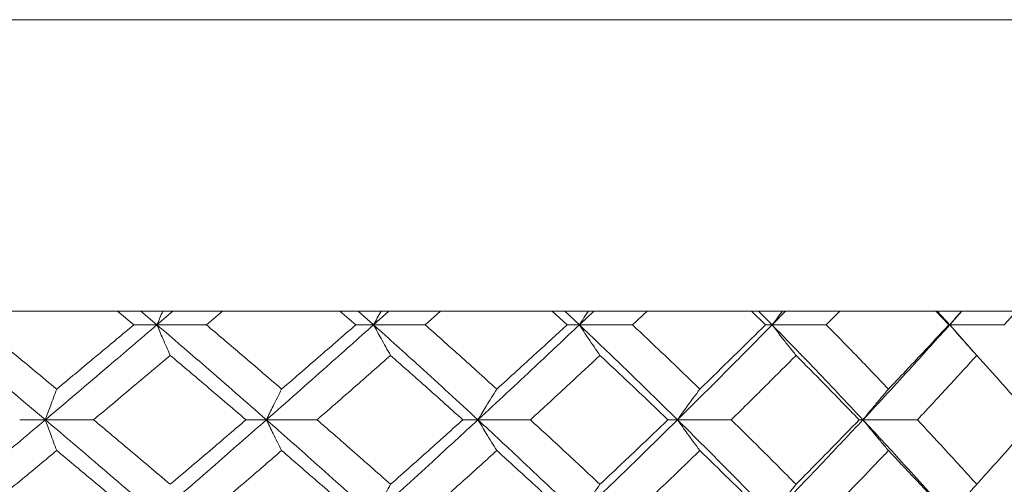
# Model space of a CAD drawing. Header units: inches. Extents: x -3.6 to 22.2, y -7.8 to 16.7.
# Tile 59 of 127: x 5.9 to 6.5, y 2 to 2.3. Entities that reach past the tile are written whole.
import ezdxf

# ---------------------------------------------------------------- set-up
doc = ezdxf.new("R2010")
doc.units = ezdxf.units.IN
doc.header["$MEASUREMENT"] = 0

msp = doc.modelspace()

# ---------------------------------------------------------------- linework, layer by layer
at = {"color": 7, "linetype": 'Continuous', "lineweight": 15}
for p, q in [((5.65417, 2.28765), (7.07849, 2.28765)), ((6.91599, 2.10065), (5.65401, 2.10065)), ((5.96736, 2.09183), (5.95677, 2.10065)), ((5.98219, 2.09183), (5.97181, 2.10065)), ((5.98219, 2.09183), (5.99245, 2.10065)), ((6.01395, 2.09183), (6.02434, 2.10065)), ((6.10982, 2.09183), (6.09965, 2.10065)), ((6.12124, 2.09183), (6.1113, 2.10065)), ((6.12124, 2.09183), (6.13104, 2.10065)), ((6.15439, 2.09183), (6.16429, 2.10065)), ((6.24547, 2.09183), (6.23585, 2.10065)), ((6.25337, 2.09183), (6.24398, 2.10065)), ((6.25337, 2.09183), (6.2626, 2.10065)), ((6.28753, 2.09183), (6.29684, 2.10065)), ((6.37285, 2.09183), (6.36387, 2.10065)), ((6.37713, 2.09183), (6.36838, 2.10065)), ((6.37713, 2.09183), (6.38569, 2.10065)), ((6.41193, 2.09183), (6.42054, 2.10065)), ((6.49054, 2.09183), (6.4823, 2.10065)), ((6.49116, 2.09183), (6.48315, 2.10065)), ((6.49116, 2.09183), (6.49895, 2.10065)), ((6.52622, 2.09183), (6.53404, 2.10065)), ((5.98219, 2.09183), (5.96736, 2.09183)), ((5.98219, 2.09183), (6.01395, 2.09183)), ((6.12124, 2.09183), (6.10982, 2.09183)), ((6.12124, 2.09183), (6.15439, 2.09183)), ((6.25337, 2.09183), (6.24547, 2.09183)), ((6.25337, 2.09183), (6.28753, 2.09183)), ((6.37713, 2.09183), (6.37285, 2.09183)), ((6.37713, 2.09183), (6.41193, 2.09183)), ((6.49116, 2.09183), (6.49054, 2.09183)), ((6.50839, 2.07232), (6.49116, 2.09183)), ((6.49116, 2.09183), (6.52622, 2.09183)), ((5.91053, 2.03087), (5.89406, 2.03087)), ((5.91053, 2.03087), (5.94148, 2.03087)), ((6.05249, 2.03087), (6.03934, 2.03087)), ((6.05249, 2.03087), (6.08499, 2.03087)), ((6.18827, 2.03087), (6.17859, 2.03087)), ((6.18827, 2.03087), (6.22196, 2.03087)), ((6.31639, 2.03087), (6.31029, 2.03087)), ((6.31639, 2.03087), (6.35091, 2.03087)), ((6.43544, 2.03087), (6.43299, 2.03087)), ((6.43544, 2.03087), (6.47042, 2.03087))]:
    msp.add_line(p, q, dxfattribs=at)
for points, knots in [([(5.98597, 2.10065), (5.98596, 2.10061), (5.98469, 2.09771), (5.98343, 2.09475), (5.98219, 2.09183)], [0, 0, 0, 0, 0.010761, 1, 1, 1, 1]), ([(6.1261, 2.10065), (6.12608, 2.10061), (6.12445, 2.09771), (6.12284, 2.09475), (6.12124, 2.09183)], [0, 0, 0, 0, 0.0107659, 1, 1, 1, 1]), ([(6.25925, 2.10065), (6.25923, 2.10061), (6.25726, 2.09771), (6.2553, 2.09475), (6.25337, 2.09183)], [0, 0, 0, 0, 0.010768, 1, 1, 1, 1]), ([(6.38396, 2.10065), (6.38393, 2.10061), (6.38164, 2.09771), (6.37938, 2.09475), (6.37713, 2.09183)], [0, 0, 0, 0, 0.010766, 1, 1, 1, 1]), ([(6.49886, 2.10065), (6.49884, 2.10061), (6.49625, 2.09771), (6.49369, 2.09475), (6.49116, 2.09183)], [0, 0, 0, 0, 0.010766, 1, 1, 1, 1]), ([(5.91053, 2.03087), (5.89701, 2.04227), (5.87288, 2.0626), (5.84846, 2.0829), (5.83773, 2.09183)], [0, 0, 0, 0, 0.560457, 1, 1, 1, 1]), ([(5.91783, 2.05056), (5.90852, 2.05827), (5.8919, 2.07204), (5.87514, 2.08578), (5.86777, 2.09183)], [0, 0, 0, 0, 0.560339, 1, 1, 1, 1]), ([(5.91053, 2.03087), (5.924, 2.04227), (5.94802, 2.0626), (5.97175, 2.0829), (5.98219, 2.09183)], [0, 0, 0, 0, 0.560457, 1, 1, 1, 1]), ([(5.91783, 2.05056), (5.92712, 2.05827), (5.94369, 2.07204), (5.96013, 2.08578), (5.96736, 2.09183)], [0, 0, 0, 0, 0.560339, 1, 1, 1, 1]), ([(5.99073, 2.07219), (5.98993, 2.074), (5.98832, 2.0776), (5.98547, 2.08413), (5.98343, 2.0889), (5.98219, 2.09183)], [0, 0, 0, 0, 0.279166, 0.558332, 1, 1, 1, 1]), ([(6.05249, 2.03087), (6.03946, 2.04227), (6.01621, 2.0626), (5.99257, 2.0829), (5.98219, 2.09183)], [0, 0, 0, 0, 0.560457, 1, 1, 1, 1]), ([(6.06225, 2.05056), (6.05328, 2.05827), (6.03727, 2.07204), (6.02107, 2.08578), (6.01395, 2.09183)], [0, 0, 0, 0, 0.560339, 1, 1, 1, 1]), ([(6.05249, 2.03087), (6.06543, 2.04227), (6.08854, 2.0626), (6.11126, 2.0829), (6.12124, 2.09183)], [0, 0, 0, 0, 0.560457, 1, 1, 1, 1]), ([(6.06225, 2.05056), (6.07118, 2.05827), (6.08712, 2.07204), (6.10288, 2.08578), (6.10982, 2.09183)], [0, 0, 0, 0, 0.5603389, 1, 1, 1, 1]), ([(6.13219, 2.07219), (6.13117, 2.074), (6.12911, 2.0776), (6.12546, 2.08413), (6.12284, 2.0889), (6.12124, 2.09183)], [0, 0, 0, 0, 0.279167, 0.558335, 1, 1, 1, 1]), ([(6.18827, 2.03087), (6.17587, 2.04227), (6.15376, 2.0626), (6.13117, 2.0829), (6.12124, 2.09183)], [0, 0, 0, 0, 0.5604574, 1, 1, 1, 1]), ([(6.20038, 2.05056), (6.19185, 2.05827), (6.17663, 2.07204), (6.16118, 2.08578), (6.15439, 2.09183)], [0, 0, 0, 0, 0.560338, 1, 1, 1, 1]), ([(6.18827, 2.03087), (6.20056, 2.04227), (6.22249, 2.0626), (6.24394, 2.0829), (6.25337, 2.09183)], [0, 0, 0, 0, 0.560457, 1, 1, 1, 1]), ([(6.20038, 2.05056), (6.20886, 2.05827), (6.224, 2.07204), (6.23892, 2.08578), (6.24547, 2.09183)], [0, 0, 0, 0, 0.560339, 1, 1, 1, 1]), ([(6.26661, 2.07219), (6.26537, 2.074), (6.26289, 2.0776), (6.25847, 2.08413), (6.25531, 2.0889), (6.25337, 2.09183)], [0, 0, 0, 0, 0.279169, 0.558336, 1, 1, 1, 1]), ([(6.31639, 2.03087), (6.30477, 2.04227), (6.28404, 2.0626), (6.26274, 2.0829), (6.25337, 2.09183)], [0, 0, 0, 0, 0.560457, 1, 1, 1, 1]), ([(6.33072, 2.05056), (6.32272, 2.05827), (6.30846, 2.07204), (6.29392, 2.08578), (6.28753, 2.09183)], [0, 0, 0, 0, 0.56034, 1, 1, 1, 1]), ([(6.31639, 2.03087), (6.32789, 2.04227), (6.34841, 2.0626), (6.36836, 2.0829), (6.37713, 2.09183)], [0, 0, 0, 0, 0.5604574, 1, 1, 1, 1]), ([(6.33072, 2.05056), (6.33866, 2.05827), (6.35282, 2.07204), (6.36673, 2.08578), (6.37285, 2.09183)], [0, 0, 0, 0, 0.5603386, 1, 1, 1, 1]), ([(6.39252, 2.07219), (6.39107, 2.074), (6.38819, 2.0776), (6.38305, 2.08413), (6.37938, 2.0889), (6.37713, 2.09183)], [0, 0, 0, 0, 0.279166, 0.558334, 1, 1, 1, 1]), ([(6.43544, 2.03087), (6.42473, 2.04227), (6.4056, 2.0626), (6.38583, 2.0829), (6.37713, 2.09183)], [0, 0, 0, 0, 0.560457, 1, 1, 1, 1]), ([(6.45184, 2.05056), (6.44447, 2.05827), (6.43131, 2.07204), (6.41785, 2.08578), (6.41193, 2.09183)], [0, 0, 0, 0, 0.560339, 1, 1, 1, 1]), ([(6.43544, 2.03087), (6.44603, 2.04227), (6.46491, 2.0626), (6.48315, 2.0829), (6.49116, 2.09183)], [0, 0, 0, 0, 0.560458, 1, 1, 1, 1]), ([(6.45184, 2.05056), (6.45915, 2.05827), (6.47219, 2.07204), (6.48493, 2.08578), (6.49054, 2.09183)], [0, 0, 0, 0, 0.560339, 1, 1, 1, 1]), ([(6.50852, 2.07219), (6.50689, 2.074), (6.50364, 2.0776), (6.49784, 2.08413), (6.4937, 2.0889), (6.49116, 2.09183)], [0, 0, 0, 0, 0.279166, 0.558335, 1, 1, 1, 1]), ([(5.94148, 2.03087), (5.95072, 2.03859), (5.9672, 2.05237), (5.98354, 2.06614), (5.99073, 2.07219)], [0, 0, 0, 0, 0.560273, 1, 1, 1, 1]), ([(6.03934, 2.03087), (6.03031, 2.03859), (6.01419, 2.05237), (5.99789, 2.06614), (5.99073, 2.07219)], [0, 0, 0, 0, 0.560273, 1, 1, 1, 1]), ([(6.08499, 2.03087), (6.09385, 2.03859), (6.10968, 2.05237), (6.12532, 2.06614), (6.13219, 2.07219)], [0, 0, 0, 0, 0.560274, 1, 1, 1, 1]), ([(6.17859, 2.03087), (6.16998, 2.03859), (6.15462, 2.05237), (6.13904, 2.06614), (6.13219, 2.07219)], [0, 0, 0, 0, 0.560273, 1, 1, 1, 1]), ([(6.22196, 2.03087), (6.23036, 2.03859), (6.24536, 2.05237), (6.26012, 2.06614), (6.26661, 2.07219)], [0, 0, 0, 0, 0.560273, 1, 1, 1, 1]), ([(6.31029, 2.03087), (6.3022, 2.03859), (6.28777, 2.05237), (6.27307, 2.06614), (6.26661, 2.07219)], [0, 0, 0, 0, 0.560273, 1, 1, 1, 1]), ([(6.35091, 2.03087), (6.35875, 2.03859), (6.37275, 2.05237), (6.38648, 2.06614), (6.39252, 2.07219)], [0, 0, 0, 0, 0.560273, 1, 1, 1, 1]), ([(6.43299, 2.03087), (6.42551, 2.03859), (6.41216, 2.05237), (6.39852, 2.06614), (6.39252, 2.07219)], [0, 0, 0, 0, 0.560274, 1, 1, 1, 1]), ([(6.47042, 2.03087), (6.47762, 2.03859), (6.49046, 2.05237), (6.50301, 2.06614), (6.50852, 2.07219)], [0, 0, 0, 0, 0.560274, 1, 1, 1, 1]), ([(6.54535, 2.03087), (6.53856, 2.03859), (6.52644, 2.05237), (6.514, 2.06614), (6.50852, 2.07219)], [0, 0, 0, 0, 0.5602737, 1, 1, 1, 1]), ([(5.91783, 2.05056), (5.91715, 2.04875), (5.91578, 2.04514), (5.91334, 2.0386), (5.9116, 2.03381), (5.91053, 2.03087)], [0, 0, 0, 0, 0.2788684, 0.5577382, 1, 1, 1, 1]), ([(6.06225, 2.05056), (6.06133, 2.04875), (6.0595, 2.04514), (6.05624, 2.0386), (6.05391, 2.03381), (6.05249, 2.03087)], [0, 0, 0, 0, 0.278869, 0.55774, 1, 1, 1, 1]), ([(6.20038, 2.05056), (6.19924, 2.04875), (6.19697, 2.04514), (6.19293, 2.0386), (6.19004, 2.03381), (6.18827, 2.03087)], [0, 0, 0, 0, 0.2788689, 0.557743, 1, 1, 1, 1]), ([(6.33072, 2.05056), (6.32938, 2.04875), (6.32669, 2.04514), (6.3219, 2.0386), (6.31848, 2.03381), (6.31639, 2.03087)], [0, 0, 0, 0, 0.278869, 0.557739, 1, 1, 1, 1]), ([(6.45184, 2.05056), (6.4503, 2.04875), (6.44723, 2.04514), (6.44176, 2.0386), (6.43784, 2.03381), (6.43544, 2.03087)], [0, 0, 0, 0, 0.27887, 0.557739, 1, 1, 1, 1]), ([(5.83773, 1.96975), (5.85139, 1.98116), (5.87578, 2.00154), (5.89992, 2.02191), (5.91053, 2.03087)], [0, 0, 0, 0, 0.560155, 1, 1, 1, 1]), ([(5.91783, 2.01116), (5.91715, 2.01297), (5.91578, 2.01659), (5.91334, 2.02314), (5.9116, 2.02793), (5.91053, 2.03087)], [0, 0, 0, 0, 0.278774, 0.557552, 1, 1, 1, 1]), ([(5.98219, 1.96975), (5.96889, 1.98116), (5.94516, 2.00154), (5.92111, 2.02191), (5.91053, 2.03087)], [0, 0, 0, 0, 0.560155, 1, 1, 1, 1]), ([(5.99073, 1.98947), (5.98157, 1.9972), (5.96523, 2.011), (5.94874, 2.0248), (5.94148, 2.03087)], [0, 0, 0, 0, 0.560136, 1, 1, 1, 1]), ([(5.98219, 1.96975), (5.99541, 1.98116), (6.01901, 2.00154), (6.04226, 2.02191), (6.05249, 2.03087)], [0, 0, 0, 0, 0.560155, 1, 1, 1, 1]), ([(5.99073, 1.98947), (5.99985, 1.9972), (6.01613, 2.011), (6.03225, 2.0248), (6.03934, 2.03087)], [0, 0, 0, 0, 0.560136, 1, 1, 1, 1]), ([(6.06225, 2.01116), (6.06133, 2.01297), (6.0595, 2.01659), (6.05624, 2.02314), (6.05391, 2.02793), (6.05249, 2.03087)], [0, 0, 0, 0, 0.278772, 0.557551, 1, 1, 1, 1]), ([(6.12124, 1.96975), (6.10852, 1.98116), (6.0858, 2.00154), (6.06266, 2.02191), (6.05249, 2.03087)], [0, 0, 0, 0, 0.560156, 1, 1, 1, 1]), ([(6.13219, 1.98947), (6.12343, 1.9972), (6.10779, 2.011), (6.09195, 2.0248), (6.08499, 2.03087)], [0, 0, 0, 0, 0.560135, 1, 1, 1, 1]), ([(6.12124, 1.96975), (6.13388, 1.98116), (6.15643, 2.00154), (6.17854, 2.02191), (6.18827, 2.03087)], [0, 0, 0, 0, 0.5601558, 1, 1, 1, 1]), ([(6.13219, 1.98947), (6.14091, 1.9972), (6.15647, 2.011), (6.17183, 2.0248), (6.17859, 2.03087)], [0, 0, 0, 0, 0.560136, 1, 1, 1, 1]), ([(6.20038, 2.01116), (6.19924, 2.01297), (6.19697, 2.01659), (6.19293, 2.02314), (6.19004, 2.02793), (6.18827, 2.03087)], [0, 0, 0, 0, 0.278778, 0.557551, 1, 1, 1, 1]), ([(6.25337, 1.96975), (6.24135, 1.98116), (6.2199, 2.00154), (6.19793, 2.02191), (6.18827, 2.03087)], [0, 0, 0, 0, 0.560155, 1, 1, 1, 1]), ([(6.26661, 1.98947), (6.25834, 1.9972), (6.24358, 2.011), (6.22857, 2.0248), (6.22196, 2.03087)], [0, 0, 0, 0, 0.560135, 1, 1, 1, 1]), ([(6.25337, 1.96975), (6.26528, 1.98116), (6.28655, 2.00154), (6.30727, 2.02191), (6.31639, 2.03087)], [0, 0, 0, 0, 0.560155, 1, 1, 1, 1]), ([(6.26661, 1.98947), (6.27483, 1.9972), (6.28951, 2.011), (6.30394, 2.0248), (6.31029, 2.03087)], [0, 0, 0, 0, 0.5601361, 1, 1, 1, 1]), ([(6.33072, 2.01116), (6.32938, 2.01297), (6.32669, 2.01659), (6.32191, 2.02314), (6.31849, 2.02793), (6.31639, 2.03087)], [0, 0, 0, 0, 0.278774, 0.557551, 1, 1, 1, 1]), ([(6.37713, 1.96975), (6.36595, 1.98116), (6.34599, 2.00154), (6.32543, 2.02191), (6.31639, 2.03087)], [0, 0, 0, 0, 0.560155, 1, 1, 1, 1]), ([(6.39252, 1.98947), (6.38482, 1.9972), (6.37109, 2.011), (6.35708, 2.0248), (6.35091, 2.03087)], [0, 0, 0, 0, 0.560136, 1, 1, 1, 1]), ([(6.37713, 1.96975), (6.38819, 1.98116), (6.40792, 2.00154), (6.42704, 2.02191), (6.43544, 2.03087)], [0, 0, 0, 0, 0.560155, 1, 1, 1, 1]), ([(6.39252, 1.98947), (6.40015, 1.9972), (6.41378, 2.011), (6.42712, 2.0248), (6.43299, 2.03087)], [0, 0, 0, 0, 0.560136, 1, 1, 1, 1]), ([(6.45184, 2.01116), (6.4503, 2.01297), (6.44723, 2.01659), (6.44176, 2.02314), (6.43785, 2.02793), (6.43544, 2.03087)], [0, 0, 0, 0, 0.278774, 0.557551, 1, 1, 1, 1]), ([(6.49116, 1.96975), (6.48094, 1.98116), (6.46269, 2.00154), (6.44377, 2.02191), (6.43544, 2.03087)], [0, 0, 0, 0, 0.560155, 1, 1, 1, 1]), ([(6.50852, 1.98947), (6.50149, 1.9972), (6.48895, 2.011), (6.47608, 2.0248), (6.47042, 2.03087)], [0, 0, 0, 0, 0.560136, 1, 1, 1, 1]), ([(6.50852, 1.98947), (6.51548, 1.9972), (6.52791, 2.011), (6.54002, 2.0248), (6.54535, 2.03087)], [0, 0, 0, 0, 0.560136, 1, 1, 1, 1]), ([(5.86777, 1.96975), (5.87715, 1.97748), (5.8939, 1.99129), (5.91052, 2.00509), (5.91783, 2.01116)], [0, 0, 0, 0, 0.560071, 1, 1, 1, 1]), ([(5.96736, 1.96975), (5.95815, 1.97748), (5.94171, 1.99129), (5.92513, 2.00509), (5.91783, 2.01116)], [0, 0, 0, 0, 0.5600709, 1, 1, 1, 1]), ([(6.01395, 1.96975), (6.02302, 1.97748), (6.03919, 1.99129), (6.0552, 2.00509), (6.06225, 2.01116)], [0, 0, 0, 0, 0.560071, 1, 1, 1, 1]), ([(6.10982, 1.96975), (6.10099, 1.97748), (6.08522, 1.99129), (6.06926, 2.00509), (6.06225, 2.01116)], [0, 0, 0, 0, 0.560071, 1, 1, 1, 1]), ([(6.15439, 1.96975), (6.16303, 1.97748), (6.17846, 1.99129), (6.19368, 2.00509), (6.20038, 2.01116)], [0, 0, 0, 0, 0.560071, 1, 1, 1, 1]), ([(6.24547, 1.96975), (6.23712, 1.97748), (6.2222, 1.99129), (6.20704, 2.00509), (6.20038, 2.01116)], [0, 0, 0, 0, 0.560071, 1, 1, 1, 1]), ([(6.28753, 1.96975), (6.29566, 1.97748), (6.31018, 1.99129), (6.32444, 2.00509), (6.33072, 2.01116)], [0, 0, 0, 0, 0.56007, 1, 1, 1, 1]), ([(6.37285, 1.96975), (6.36506, 1.97748), (6.35114, 1.99129), (6.33696, 2.00509), (6.33072, 2.01116)], [0, 0, 0, 0, 0.560071, 1, 1, 1, 1]), ([(6.41193, 1.96975), (6.41946, 1.97748), (6.4329, 1.99129), (6.44605, 2.00509), (6.45184, 2.01116)], [0, 0, 0, 0, 0.560071, 1, 1, 1, 1]), ([(6.49054, 1.96975), (6.4834, 1.97748), (6.47065, 1.99129), (6.45759, 2.00509), (6.45184, 2.01116)], [0, 0, 0, 0, 0.560071, 1, 1, 1, 1]), ([(6.13219, 1.98947), (6.13117, 1.98766), (6.12912, 1.98404), (6.12546, 1.97749), (6.12285, 1.97269), (6.12124, 1.96975)], [0, 0, 0, 0, 0.278675, 0.557352, 1, 1, 1, 1]), ([(6.26661, 1.98947), (6.26537, 1.98766), (6.26289, 1.98404), (6.25847, 1.97749), (6.25531, 1.97269), (6.25337, 1.96975)], [0, 0, 0, 0, 0.278679, 0.557354, 1, 1, 1, 1]), ([(6.39252, 1.98947), (6.39108, 1.98766), (6.3882, 1.98404), (6.38306, 1.97749), (6.37939, 1.97269), (6.37713, 1.96975)], [0, 0, 0, 0, 0.278675, 0.557352, 1, 1, 1, 1]), ([(6.50852, 1.98947), (6.5069, 1.98766), (6.50365, 1.98404), (6.49785, 1.97749), (6.49371, 1.97269), (6.49116, 1.96975)], [0, 0, 0, 0, 0.278675, 0.557353, 1, 1, 1, 1])]:
    msp.add_open_spline(points, degree=3, knots=knots, dxfattribs=at)

doc.saveas('drawing.dxf')
